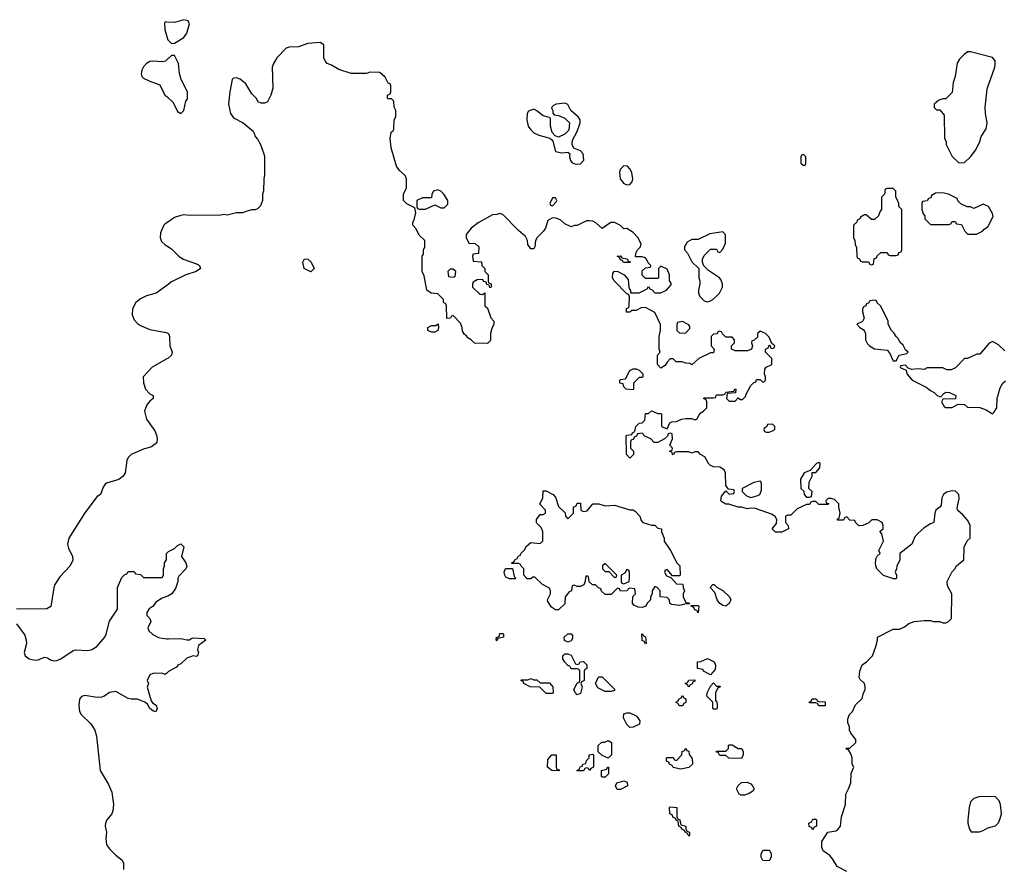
# Model space of a CAD drawing. Header units: inches. Extents: x 2494115 to 2685112, y 774173 to 915163.
# Tile 186 of 215: x 2639050 to 2645407, y 886304 to 891776. Entities that reach past the tile are written whole.
import ezdxf

# ---------------------------------------------------------------- set-up
doc = ezdxf.new("R2010")
doc.units = ezdxf.units.IN
doc.header["$MEASUREMENT"] = 0
for name, color, linetype in [('C6838', 7, 'Continuous'), ('C6839', 7, 'Continuous'), ('C6848', 7, 'Continuous'), ('C6849', 7, 'Continuous')]:
    doc.layers.add(name, color=color, linetype=linetype)

msp = doc.modelspace()

# ---------------------------------------------------------------- linework, layer by layer
at = {"layer": 'C6838', "color": 5, "elevation": 60}
for points in [[(2639893.3, 890000), (2639870, 889994), (2639830, 889974.5), (2639799.1, 889950), (2639779.3, 889910), (2639777.3, 889870), (2639790, 889838), (2639810, 889816), (2639830, 889801), (2639890, 889776.3), (2639996.7, 889756.7), (2640000, 889755.2)], [(2640000, 889586.6), (2639906.6, 889533.4), (2639848.2, 889470), (2639850, 889432), (2639863, 889390), (2639890, 889361), (2639911.3, 889350), (2639911.3, 889330), (2639890, 889314), (2639870.7, 889290), (2639856.3, 889250), (2639870, 889198), (2639922, 889122), (2639933.7, 889093.7), (2639938.8, 889070), (2639936, 889044), (2639902, 889018), (2639850, 889004), (2639770, 888968.7), (2639751.3, 888950), (2639741, 888930), (2639731.3, 888850), (2639718, 888830), (2639690, 888808.7), (2639610, 888784), (2639602.5, 888777.5), (2639590, 888758), (2639572, 888710), (2639550, 888698), (2639470, 888593.2), (2639367, 888430), (2639358.7, 888390), (2639365.3, 888365.2), (2639390.7, 888310), (2639392.8, 888287.2), (2639376.3, 888250), (2639310, 888179.5), (2639277, 888130), (2639270, 888108), (2639252.3, 887987.7), (2639226.2, 887973.8), (2639028.8, 887971.2)], [(2639030, 887876.3), (2639082.8, 887802.8), (2639093.1, 887770), (2639093.4, 887750), (2639078.7, 887690), (2639085.7, 887670), (2639110.8, 887650), (2639150, 887640.3), (2639170, 887643.7), (2639210, 887661.6), (2639230, 887657.1), (2639250, 887643.7), (2639270, 887637.4), (2639290, 887638.9), (2639317, 887650), (2639395.6, 887704.4), (2639410, 887708.5), (2639490, 887704.4), (2639515.3, 887710), (2639549.2, 887730), (2639599, 887790), (2639609, 887810), (2639630, 887894), (2639682, 887970), (2639682, 888110), (2639710, 888174), (2639727.3, 888192.7), (2639742, 888198), (2639750, 888214), (2639790, 888214), (2639798, 888198), (2639830, 888194), (2639850, 888174), (2639970, 888174), (2639978, 888190), (2639978, 888230), (2639986, 888250), (2639986, 888270), (2639998, 888290), (2639998, 888330), (2640000, 888332)], [(2640000, 888051.5), (2639970, 888042), (2639930, 888015.3), (2639911.3, 887990), (2639887.1, 887972.9), (2639871.3, 887950), (2639871.3, 887930), (2639891, 887910), (2639896, 887890), (2639878, 887850), (2639884.7, 887830), (2639910, 887806), (2639947.5, 887787.5), (2639970, 887782.8), (2640000, 887779.8)], [(2640000, 887558), (2639990, 887548), (2639975.3, 887555.3), (2639930, 887558), (2639910, 887555.3), (2639890, 887546), (2639874, 887510), (2639882, 887490), (2639874, 887466), (2639898.8, 887378.8), (2639906.8, 887366.8), (2639930.7, 887350), (2639937.3, 887330), (2639930, 887308.7), (2639910, 887314), (2639890, 887329), (2639876.5, 887356.5), (2639858, 887370), (2639810, 887388.7), (2639771.1, 887388.9), (2639750, 887394), (2639670, 887438), (2639630, 887432), (2639592.9, 887407.1), (2639578, 887402), (2639550, 887399.7), (2639470, 887412.6), (2639450, 887407.6), (2639437.4, 887390), (2639432.4, 887350), (2639436.1, 887310), (2639446.3, 887290), (2639510.2, 887230.2), (2639535.6, 887190), (2639545.5, 887150), (2639569.1, 886930), (2639622.3, 886842.3), (2639646, 886790), (2639655.5, 886710), (2639652.1, 886667.9), (2639645.5, 886650), (2639614, 886610), (2639603.8, 886590), (2639602.4, 886570), (2639610.6, 886530), (2639606.4, 886490), (2639610.6, 886450), (2639630, 886422.8), (2639670, 886382.8), (2639711, 886350), (2639721, 886330), (2639721, 886290)]]:
    msp.add_lwpolyline(points, dxfattribs=at)
at = {"layer": 'C6839', "color": 5, "elevation": 60}
for points in [[(2640000, 891761.4), (2639990, 891762), (2639985.2, 891754.8), (2639987.7, 891712.3), (2640000, 891667.7)], [(2640000, 891517.8), (2639990.8, 891509.2), (2639970, 891505.2), (2639910, 891509.3), (2639890, 891506), (2639870, 891494.5), (2639850, 891472.7), (2639839.5, 891450), (2639834, 891430), (2639838.4, 891410), (2639850, 891399.5), (2639890, 891380.4), (2639955.8, 891355.8), (2639988.2, 891290), (2640000, 891279.5)], [(2640000, 890465.7), (2639990, 890459), (2639981, 890450), (2639959.6, 890400.4), (2639958, 890370), (2639965.4, 890345.4), (2639990, 890322), (2640000, 890316)], [(2640000, 890061.3), (2639932, 890010), (2639893.3, 890000)]]:
    msp.add_lwpolyline(points, dxfattribs=at)
at = {"layer": 'C6848', "color": 5, "elevation": 60}
for points in [[(2642054, 890000), (2642054, 889930), (2642070, 889914), (2642091.1, 889851.1), (2642112, 889830), (2642111.3, 889810), (2642098, 889782), (2642091, 889750), (2642090, 889706), (2642070, 889686), (2641987.3, 889687.3), (2641966, 889710), (2641943.1, 889723.1), (2641935.3, 889735.3), (2641923.1, 889743.1), (2641910, 889766), (2641908, 889790), (2641896.4, 889816.4), (2641850, 889866), (2641838, 889862), (2641831.6, 889848.4), (2641807.3, 889847.3), (2641806, 889930), (2641802, 889942), (2641786, 889950), (2641786, 889970), (2641756, 890000)], [(2644390, 886278), (2644328.9, 886308.9), (2644299, 886359), (2644280.4, 886380.4), (2644238, 886410), (2644228.4, 886431.6), (2644228.4, 886471.6), (2644268, 886530), (2644320.2, 886539.8), (2644332.9, 886547.1), (2644348.7, 886570), (2644355.3, 886630), (2644382, 886710), (2644383.1, 886776.9), (2644402, 886810), (2644415.3, 886850), (2644418, 886910), (2644435.3, 886950), (2644426, 886970), (2644426, 887010), (2644416.4, 887036.4), (2644402, 887062), (2644387.3, 887067.3), (2644386, 887074), (2644410, 887074), (2644448, 887110), (2644448, 887130), (2644415.3, 887170), (2644408.7, 887190), (2644408.7, 887210), (2644396.4, 887236.4), (2644396.4, 887263.6), (2644408, 887290), (2644428, 887310), (2644447.3, 887352.7), (2644490, 887394), (2644498, 887430), (2644508.7, 887450), (2644509, 887470), (2644504, 887490), (2644476, 887516), (2644469.3, 887529.3), (2644474.5, 887570), (2644489, 887611), (2644518, 887630), (2644555.3, 887670), (2644578, 887730), (2644588, 887770), (2644588, 887790), (2644690, 887842), (2644730, 887842), (2644763.1, 887856.9), (2644790, 887878), (2644826, 887890), (2644890, 887898), (2644930, 887898), (2644950, 887892), (2644990, 887892), (2645010, 887882), (2645030, 887882), (2645046, 887890), (2645066, 887910), (2645068, 888070), (2645040.4, 888120.4), (2645038, 888150), (2645068, 888210), (2645088, 888230), (2645098, 888250), (2645146, 888290), (2645148.9, 888371.1), (2645168.4, 888411.6), (2645186, 888430), (2645186, 888510), (2645178, 888530), (2645170, 888546), (2645140.4, 888580.4), (2645106, 888610), (2645102, 888622), (2645115.1, 888684.9), (2645114.5, 888710), (2645093, 888733), (2645070, 888735.1), (2645033.2, 888726.8), (2645014.8, 888710), (2645004, 888690), (2644998.8, 888641.2), (2644992, 888630), (2644964.7, 888610), (2644958, 888590), (2644951.3, 888530), (2644930, 888522), (2644890, 888495.3), (2644850, 888462), (2644830, 888438), (2644810.7, 888389.3), (2644732, 888330), (2644732, 888290), (2644712.7, 888247.3), (2644712, 888230), (2644702, 888210), (2644712, 888190), (2644712, 888170), (2644710, 888166), (2644692.7, 888167.3), (2644627.2, 888187.2), (2644585.2, 888230), (2644577.2, 888250), (2644575.3, 888270), (2644580.4, 888299.6), (2644587.3, 888312.7), (2644606, 888330), (2644598, 888350), (2644628, 888410), (2644616.4, 888456.4), (2644606, 888470), (2644606, 888474), (2644626, 888490), (2644626, 888510), (2644618, 888530), (2644587.3, 888547.3), (2644552.7, 888547.3), (2644531.6, 888528.4), (2644494, 888510), (2644469, 888509), (2644446, 888530), (2644442, 888542), (2644410, 888546), (2644390, 888566), (2644378, 888562), (2644370, 888546), (2644330, 888546), (2644330, 888554), (2644342, 888558), (2644348, 888590), (2644338, 888630), (2644338, 888650), (2644310, 888678), (2644290, 888686), (2644270, 888686), (2644254, 888670), (2644258, 888658), (2644272.7, 888652.7), (2644270, 888646), (2644210, 888646), (2644190, 888666), (2644170, 888666), (2644158, 888662), (2644150, 888646), (2644130, 888646), (2644070, 888618), (2644030, 888578), (2644010, 888578), (2643994, 888570), (2643994, 888530), (2644011.3, 888511.3), (2644014, 888490), (2643971.6, 888468.4), (2643930, 888468.7), (2643908.7, 888490), (2643936.4, 888523.6), (2643938, 888550), (2643928.7, 888568.7), (2643903.1, 888583.1), (2643800.4, 888620.4), (2643770, 888622), (2643750, 888618), (2643710, 888628.7), (2643690, 888629), (2643628.4, 888648.4), (2643608.9, 888648.9), (2643583.1, 888663.1), (2643578, 888670), (2643580.4, 888699.6), (2643610, 888734), (2643630, 888714), (2643662, 888718), (2643666, 888730), (2643662, 888742), (2643626, 888746), (2643608.4, 888768.4), (2643608, 888850), (2643598, 888870), (2643570, 888888), (2643530, 888888.7), (2643510, 888898), (2643498, 888910), (2643474.6, 888954.6), (2643446, 888970), (2643430, 888986), (2643410, 888986), (2643390, 888978), (2643370, 888986), (2643290, 888986), (2643278, 888982), (2643270, 888968), (2643266, 888970), (2643262, 888982), (2643246, 888990), (2643262, 888998), (2643266, 889010), (2643248, 889030), (2643266, 889070), (2643262, 889102), (2643250, 889106), (2643238, 889102), (2643232.7, 889087.3), (2643214, 889070), (2643170, 889046), (2643147.3, 889047.3), (2643126, 889070), (2643087.3, 889087.3), (2643070, 889106), (2643038, 889102), (2643032.7, 889087.3), (2643018, 889082), (2643012.7, 889067.3), (2642998, 889062), (2642994, 889050), (2642994, 889010), (2643014, 888990), (2643014, 888970), (2642990, 888946), (2642968.7, 888970), (2642966, 889090), (2642970, 889094), (2643002, 889098), (2643006, 889110), (2643022, 889118), (2643028, 889150), (2643050, 889172), (2643070, 889174), (2643086, 889190), (2643090, 889234), (2643110, 889234), (2643130, 889252), (2643170, 889234), (2643190, 889234), (2643194, 889230), (2643194, 889150), (2643230, 889134), (2643247.3, 889172.7), (2643260.4, 889179.6), (2643290, 889182), (2643323.1, 889196.9), (2643350, 889202), (2643390, 889202), (2643410, 889194), (2643422, 889198), (2643443.1, 889236.9), (2643466, 889250), (2643486, 889270), (2643486, 889310), (2643482, 889322), (2643466, 889330), (2643470, 889334), (2643530, 889334), (2643542, 889338), (2643550, 889354), (2643590, 889354), (2643602, 889358), (2643608.4, 889371.6), (2643662, 889378), (2643670, 889394), (2643674, 889390), (2643672.7, 889367.3), (2643618, 889362), (2643614, 889330), (2643630, 889314), (2643670, 889314), (2643690, 889334), (2643703.6, 889323.6), (2643716.4, 889323.6), (2643736.4, 889343.6), (2643740.4, 889359.6), (2643770, 889414), (2643787.3, 889432.7), (2643802, 889438), (2643807.3, 889452.7), (2643830, 889454), (2643850, 889434), (2643866, 889450), (2643866, 889470), (2643858, 889490), (2643860.4, 889519.6), (2643870, 889534), (2643906, 889550), (2643906, 889590), (2643866, 889630), (2643866, 889650), (2643882, 889658), (2643890, 889674), (2643894, 889674), (2643898, 889658), (2643910, 889654), (2643922, 889658), (2643926, 889670), (2643906, 889686), (2643890, 889726), (2643866, 889750), (2643830, 889766), (2643814, 889750), (2643812.7, 889727.3), (2643792.7, 889707.3), (2643778, 889702), (2643774, 889690), (2643782, 889670), (2643774, 889650), (2643750, 889638), (2643670, 889638), (2643646, 889650), (2643646, 889670), (2643666, 889690), (2643666, 889710), (2643650, 889726), (2643610, 889726), (2643587.3, 889747.3), (2643582, 889762), (2643570, 889766), (2643558, 889762), (2643552.7, 889747.3), (2643530, 889746), (2643514, 889730), (2643514, 889670), (2643534, 889650), (2643530, 889626), (2643510, 889626), (2643434, 889590), (2643390, 889548), (2643376.4, 889556.4), (2643350, 889558), (2643327.3, 889567.3), (2643288.4, 889568.4), (2643270, 889586), (2643250, 889586), (2643230, 889566), (2643216.9, 889543.1), (2643190, 889526), (2643168, 889550), (2643168, 889610), (2643186, 889630), (2643178, 889650), (2643178, 889730), (2643188.4, 889771.6), (2643188.4, 889808.4), (2643150, 889886), (2643090, 889918), (2643063.6, 889916.4), (2643030, 889898), (2643002, 889898), (2642990, 889888), (2642968.9, 889888.9), (2642968.4, 889911.6), (2642982, 889918), (2642986, 889930), (2642987.3, 889987.3), (2642982.7, 890000)], [(2643437, 890000), (2643442, 889990), (2643470, 889962), (2643490, 889954), (2643510, 889962), (2643526, 889970), (2643556.6, 890000)], [(2640000, 889755.2), (2640010.7, 889750), (2640017.3, 889730), (2640020.5, 889670), (2640034, 889630), (2640030.8, 889610), (2640006, 889590), (2640000, 889586.6)], [(2645410, 889638), (2645370, 889678), (2645330, 889698), (2645310, 889688), (2645250, 889618), (2645230, 889618), (2645170, 889588), (2645150, 889588), (2645091.1, 889528.9), (2645063.6, 889516.4), (2645036.4, 889516.4), (2645010, 889528), (2644910, 889528), (2644890, 889518), (2644850, 889522), (2644810, 889518), (2644786, 889526), (2644770, 889546), (2644738, 889542), (2644734, 889530), (2644774, 889514), (2644778, 889490), (2644811.3, 889450), (2644903.5, 889403.5), (2644930, 889382), (2644954, 889370), (2644974, 889350), (2644998, 889342), (2645016.4, 889363.6), (2645029.3, 889370.7), (2645054, 889370), (2645094, 889350), (2645092, 889328), (2645010, 889326), (2645002, 889310), (2645019.6, 889279.6), (2645030, 889272), (2645070, 889272), (2645110, 889294), (2645150, 889292), (2645170, 889274), (2645250, 889272), (2645290, 889258), (2645330, 889232), (2645340.4, 889239.6), (2645358, 889270), (2645362, 889330), (2645380.4, 889399.6), (2645398, 889430), (2645415.3, 889444.7)], [(2640000, 888332), (2640010, 888342), (2640050, 888362), (2640070, 888382), (2640090, 888392), (2640110, 888372), (2640096, 888310), (2640122, 888270), (2640130, 888246), (2640122, 888230), (2640076.9, 888183.1), (2640071.3, 888170), (2640071.1, 888148.9), (2640056, 888104), (2640032, 888070), (2640006.4, 888053.6), (2640000, 888051.5)], [(2640000, 887779.8), (2640010, 887778.8), (2640090, 887781), (2640130, 887772), (2640147.3, 887772.7), (2640158, 887782), (2640170, 887784.7), (2640242, 887782), (2640251.3, 887770), (2640204.5, 887735.5), (2640199.1, 887710), (2640204, 887690), (2640198, 887670), (2640190, 887665.2), (2640170, 887669), (2640130, 887655.3), (2640090, 887618), (2640071.6, 887608.4), (2640063.6, 887596.4), (2640010, 887568), (2640000, 887558)]]:
    msp.add_lwpolyline(points, dxfattribs=at)
for points in [[(2644570, 889966), (2644538, 889962), (2644532.7, 889947.3), (2644518, 889942), (2644514, 889930), (2644498, 889922), (2644492.7, 889907.3), (2644492, 889890), (2644502, 889850), (2644491.6, 889828.4), (2644454, 889810), (2644474, 889790), (2644496.9, 889776.9), (2644505.4, 889765.4), (2644511.3, 889750), (2644511, 889710), (2644523.8, 889683.8), (2644536, 889670), (2644570, 889650.8), (2644650, 889642), (2644665.4, 889625.4), (2644690, 889574), (2644710, 889574), (2644729.1, 889610.9), (2644778, 889622), (2644786, 889630), (2644770, 889646), (2644754.6, 889674.6), (2644738, 889690), (2644720.4, 889720.4), (2644708, 889730), (2644694.6, 889754.6), (2644678, 889770), (2644658, 889810), (2644658, 889830), (2644610, 889926), (2644587.3, 889947.3), (2644582, 889962)], [(2641710, 889758), (2641686, 889770), (2641686, 889790), (2641710, 889802), (2641738, 889802), (2641752, 889812), (2641754, 889790), (2641750, 889768.7), (2641730, 889758)], [(2643330, 889828), (2643298, 889822), (2643292.7, 889807.3), (2643294, 889770), (2643312.7, 889752.7), (2643350, 889754), (2643376.4, 889783.6), (2643376.4, 889796.4), (2643370, 889806)], [(2643010, 889386), (2642966, 889390), (2642950, 889406), (2642946, 889426), (2642926, 889430), (2642926, 889450), (2642930, 889454), (2642962, 889458), (2642990, 889512), (2643010, 889522), (2643030, 889522), (2643050, 889514), (2643074, 889490), (2643074, 889470), (2643070, 889466), (2643050, 889466), (2643014, 889430), (2643014, 889390)], [(2643910, 889166), (2643878, 889162), (2643872.7, 889147.3), (2643858, 889142), (2643854, 889130), (2643858, 889118), (2643870, 889114), (2643890, 889114), (2643910, 889122), (2643926, 889130), (2643926, 889150)], [(2644210, 888918), (2644194, 888910), (2644154, 888866), (2644114, 888850), (2644092, 888810), (2644094, 888750), (2644112.7, 888732.7), (2644114, 888710), (2644130, 888694), (2644150, 888694), (2644162, 888698), (2644166, 888730), (2644146, 888750), (2644148.4, 888791.6), (2644166, 888830), (2644166, 888854), (2644190, 888854), (2644216.4, 888883.6), (2644218, 888910)], [(2643830, 888798), (2643790, 888789), (2643714, 888750), (2643714, 888730), (2643742, 888702), (2643770, 888692), (2643810, 888702), (2643828.4, 888711.6), (2643840.4, 888739.6), (2643840.4, 888780.4), (2643835.3, 888795.3)], [(2642590, 888554), (2642626, 888590), (2642626, 888630), (2642642, 888638), (2642650, 888654), (2642670, 888654), (2642674, 888610), (2642690, 888602), (2642714.6, 888605.4), (2642750, 888651.3), (2642790, 888650.8), (2642830, 888638), (2642890, 888641), (2642990, 888612), (2643010, 888612), (2643023.6, 888603.6), (2643054, 888570), (2643063.6, 888543.6), (2643074, 888530), (2643130, 888514), (2643150, 888514), (2643170, 888494), (2643194, 888490), (2643194, 888470), (2643212, 888430), (2643212, 888410), (2643252, 888350), (2643292, 888270), (2643312, 888250), (2643314, 888190), (2643310, 888186), (2643266, 888186), (2643230, 888226), (2643218, 888222), (2643214, 888210), (2643226, 888186), (2643254, 888174), (2643290, 888134), (2643332.7, 888132.7), (2643334, 888110), (2643342, 888090), (2643334, 888070), (2643334, 888050), (2643350, 888014), (2643371.6, 888011.6), (2643374, 888006), (2643350, 888006), (2643310, 887995.3), (2643260.4, 888000.4), (2643247.3, 888007.3), (2643246, 888030), (2643230, 888046), (2643186, 888050), (2643186, 888090), (2643166, 888110), (2643150, 888118), (2643134, 888090), (2643134, 888070), (2643122, 888050), (2643122, 888030), (2643102, 888010), (2643092, 887990), (2643070, 887982), (2643043.1, 887983.1), (2643016.4, 887996.4), (2643006, 888010), (2643008.4, 888051.6), (2643026, 888070), (2643022, 888102), (2642990, 888106), (2642978, 888102), (2642971.6, 888088.4), (2642930, 888086), (2642922, 888102), (2642910, 888106), (2642870, 888066), (2642830, 888066), (2642807.3, 888087.3), (2642802, 888102), (2642787.3, 888107.3), (2642767.3, 888127.3), (2642748.4, 888128.4), (2642727.3, 888147.3), (2642722, 888182), (2642710, 888186), (2642703.6, 888176.4), (2642702, 888150), (2642692.7, 888127.3), (2642670, 888118), (2642650, 888118), (2642630, 888126), (2642618, 888122), (2642612, 888090), (2642598, 888082), (2642572, 888050), (2642570, 888006), (2642530, 887966), (2642510, 887966), (2642483.1, 887983.1), (2642460.4, 888020.4), (2642458, 888030), (2642478, 888070), (2642478, 888090), (2642470, 888106), (2642426, 888130), (2642376.4, 888176.4), (2642363.6, 888176.4), (2642350, 888166), (2642327.3, 888167.3), (2642306, 888190), (2642306, 888230), (2642287.3, 888247.3), (2642282, 888262), (2642270, 888266), (2642230, 888266), (2642226, 888270), (2642242, 888278), (2642246, 888290), (2642262, 888298), (2642270, 888314), (2642282, 888318), (2642286, 888330), (2642310, 888354), (2642323.1, 888376.9), (2642350, 888402), (2642410, 888394), (2642427.3, 888412.7), (2642427.3, 888472.7), (2642418, 888498), (2642387.3, 888527.3), (2642386, 888550), (2642410, 888582), (2642430, 888582), (2642446, 888590), (2642446, 888610), (2642408.7, 888648.7), (2642428, 888690), (2642430, 888734), (2642450, 888734), (2642494, 888710), (2642510, 888694), (2642530, 888634), (2642572.7, 888592.7), (2642574, 888570)], [(2642830, 888266), (2642814, 888250), (2642814, 888230), (2642830, 888214), (2642854, 888214), (2642890, 888174), (2642902, 888178), (2642906, 888190)], [(2642250, 888166), (2642212.7, 888167.3), (2642190, 888178), (2642182, 888190), (2642178, 888210), (2642187.3, 888232.7), (2642232.7, 888232.7), (2642242, 888182), (2642254, 888170)], [(2642970, 888226), (2642956.9, 888203.1), (2642934, 888190), (2642934, 888150), (2642938, 888138), (2642950, 888134), (2642970, 888142), (2642986, 888150), (2642988, 888170), (2642987.3, 888207.3), (2642982, 888222)], [(2643610, 887989.2), (2643590, 887994), (2643569.5, 888009.5), (2643554, 888030), (2643539, 888079), (2643508, 888110), (2643526, 888130), (2643534, 888130), (2643551.6, 888111.6), (2643590, 888092), (2643632, 888050), (2643642, 888030), (2643630, 888008)], [(2643430, 887948), (2643422, 887962), (2643410, 887966), (2643402, 887982), (2643386, 887990), (2643386, 887994), (2643430, 887994), (2643434, 887990)], [(2642130, 887766), (2642126, 887770), (2642128, 887790), (2642146, 887794), (2642150, 887814), (2642170, 887814), (2642174, 887810), (2642174, 887790), (2642138, 887782)], [(2642590, 887758), (2642568.4, 887768.4), (2642566, 887790), (2642588.4, 887811.6), (2642610, 887812), (2642619.6, 887799.6), (2642619.6, 887780.4), (2642610, 887766)], [(2643090, 887746), (2643082, 887762), (2643068.4, 887768.4), (2643066, 887810), (2643070, 887814), (2643078, 887798), (2643091.1, 887791.1), (2643094, 887750)], [(2642650, 887614), (2642662, 887618), (2642668.4, 887631.6), (2642690, 887632), (2642711.6, 887611.6), (2642711.6, 887588.4), (2642698, 887582), (2642694, 887570), (2642694, 887510), (2642678, 887502), (2642674, 887490), (2642682, 887470), (2642670, 887426), (2642650, 887418), (2642638, 887430), (2642628, 887450), (2642650, 887494), (2642662, 887498), (2642666, 887510), (2642666, 887570), (2642662, 887582), (2642650, 887586), (2642610, 887586), (2642602, 887602), (2642590, 887606), (2642569.1, 887629.1), (2642558, 887650), (2642558, 887670), (2642570, 887682), (2642590, 887682), (2642610, 887674), (2642638, 887618)], [(2643510, 887546), (2643466, 887570), (2643462, 887582), (2643427.3, 887587.3), (2643426, 887630), (2643447.3, 887632.7), (2643490, 887652), (2643534, 887630), (2643542, 887610), (2643539.6, 887580.4)], [(2642370, 887514), (2642390, 887514), (2642410, 887494), (2642470, 887494), (2642492, 887470), (2642494, 887430), (2642490, 887426), (2642450, 887426), (2642408, 887468), (2642346, 887470), (2642306, 887490), (2642302, 887502), (2642286, 887510), (2642290, 887514), (2642330, 887514), (2642350, 887522)], [(2642830, 887438), (2642783.1, 887463.1), (2642768, 887490), (2642786, 887530), (2642790, 887534), (2642810, 887534), (2642890, 887454), (2642890, 887446), (2642870, 887438)], [(2643370, 887466), (2643362, 887482), (2643346, 887490), (2643362, 887498), (2643370, 887512), (2643410, 887514), (2643410, 887506), (2643398, 887502), (2643390, 887486), (2643378, 887482)], [(2643550, 887474), (2643570, 887474), (2643574, 887470), (2643558, 887462), (2643542, 887430), (2643542, 887382), (2643552, 887370), (2643554, 887350), (2643554, 887330), (2643550, 887326), (2643530, 887326), (2643526, 887330), (2643526, 887370), (2643486, 887410), (2643488, 887430), (2643510, 887474), (2643530, 887494)], [(2643330, 887346), (2643307.3, 887347.3), (2643302, 887362), (2643286, 887370), (2643302, 887378), (2643306, 887390), (2643322, 887398), (2643330, 887414), (2643338, 887398), (2643352, 887392), (2643351.6, 887368.4), (2643338, 887362)], [(2644210, 887346), (2644202, 887362), (2644190, 887366), (2644150, 887366), (2644148, 887370), (2644162, 887378), (2644167.3, 887392.7), (2644187.3, 887392.7), (2644194, 887390), (2644198, 887378), (2644210, 887374), (2644251.3, 887371.3), (2644250, 887346)], [(2642990, 887206), (2642970, 887226), (2642948.7, 887270), (2642950, 887294), (2642970, 887302), (2642990, 887302), (2643030, 887282), (2643042, 887270), (2643054, 887250), (2643052.7, 887227.3), (2643010, 887208)], [(2642850, 887008), (2642810, 887026), (2642786, 887050), (2642786, 887090), (2642808.4, 887111.6), (2642827.3, 887112.7), (2642850, 887122), (2642872, 887110), (2642872, 887030)], [(2643318, 886938), (2643270, 886948), (2643262, 886962), (2643246, 886970), (2643242, 886982), (2643226, 886990), (2643226, 887010), (2643230, 887014), (2643270, 887014), (2643278, 886998), (2643290, 886994), (2643326, 887030), (2643328.4, 887051.6), (2643342, 887058), (2643350, 887074), (2643358, 887058), (2643370, 887054), (2643372.7, 887032.7), (2643392.7, 887007.3), (2643394, 886970), (2643370, 886948)], [(2643710, 887006), (2643628.4, 887008.4), (2643610, 887026), (2643570, 887026), (2643562, 887042), (2643546, 887050), (2643550, 887054), (2643610, 887054), (2643626, 887070), (2643626, 887090), (2643630, 887094), (2643650, 887094), (2643690, 887072), (2643712, 887070), (2643722, 887050), (2643722, 887030)], [(2642530, 886926), (2642486, 886930), (2642458, 886950), (2642460.4, 886999.6), (2642486, 887030), (2642514, 887030), (2642514, 886950), (2642518, 886938), (2642532.7, 886932.7), (2642534, 886926)], [(2642730, 886928), (2642722, 886942), (2642710, 886946), (2642698, 886942), (2642690, 886926), (2642650, 886926), (2642648, 886930), (2642662, 886938), (2642670, 886954), (2642682, 886958), (2642686, 886970), (2642706, 886974), (2642710, 886994), (2642726, 887010), (2642726, 887030), (2642750, 887034), (2642754, 887030), (2642754, 886950), (2642738, 886942)], [(2642810, 886886), (2642806, 886890), (2642806, 886930), (2642842, 886938), (2642846, 886950), (2642851.6, 886951.6), (2642851.6, 886908.4), (2642830, 886886)], [(2642910, 886806), (2642906, 886810), (2642898, 886830), (2642906, 886850), (2642950, 886862), (2642972.7, 886852.7), (2642974, 886830), (2642930, 886806)], [(2643708.9, 886768.9), (2643696.4, 886776.4), (2643678, 886810), (2643688.9, 886831.1), (2643710, 886852), (2643747.3, 886852.7), (2643770, 886842), (2643782, 886830), (2643792, 886810), (2643783.6, 886796.4), (2643759.8, 886780.2), (2643730, 886769)], [(2645330, 886762), (2645242, 886758), (2645211.1, 886748.9), (2645190, 886726), (2645181, 886690), (2645171, 886610), (2645171.3, 886590), (2645182, 886550), (2645192.7, 886532.7), (2645247.3, 886532.7), (2645270, 886542), (2645300.4, 886559.6), (2645350, 886572), (2645368.9, 886591.1), (2645380.2, 886619.8), (2645389, 886650), (2645382, 886710), (2645373.6, 886733.6), (2645350, 886758)], [(2643370, 886506), (2643362, 886522), (2643346, 886530), (2643342, 886542), (2643326, 886550), (2643322, 886562), (2643306, 886570), (2643302, 886602), (2643290, 886606), (2643282, 886622), (2643270, 886626), (2643262, 886642), (2643248.4, 886648.4), (2643246, 886690), (2643250, 886694), (2643294, 886690), (2643294, 886630), (2643298, 886618), (2643311.3, 886611.3), (2643318, 886578), (2643351.3, 886570), (2643352, 886552), (2643358, 886538), (2643374, 886530), (2643374, 886510)], [(2644170, 886546), (2644162, 886562), (2644148.4, 886568.4), (2644146, 886590), (2644162, 886598), (2644170, 886614), (2644190, 886614), (2644194, 886610), (2644194, 886570), (2644178, 886562)], [(2643890, 886346), (2643847.3, 886347.3), (2643838, 886370), (2643838, 886390), (2643850, 886414), (2643890, 886414), (2643894, 886410), (2643902, 886390), (2643902, 886370)]]:
    msp.add_lwpolyline(points, close=True, dxfattribs=at)
at = {"layer": 'C6849', "color": 5, "elevation": 60}
for points in [[(2640000, 891667.7), (2640006, 891646), (2640030, 891622), (2640050, 891624.7), (2640110, 891660.5), (2640129.7, 891690), (2640146.3, 891750), (2640137, 891770), (2640110, 891776.4), (2640050, 891758.4), (2640000, 891761.4)], [(2641756, 890000), (2641750, 890006), (2641706, 890010), (2641678, 890030), (2641662, 890122), (2641648.4, 890151.6), (2641648, 890250), (2641656.4, 890263.6), (2641658, 890290), (2641666, 890310), (2641666, 890350), (2641630, 890386), (2641610, 890426), (2641588, 890450), (2641588, 890470), (2641596.4, 890483.6), (2641608, 890530), (2641602, 890562), (2641550, 890588), (2641528, 890610), (2641528, 890650), (2641548, 890690), (2641548, 890750), (2641538, 890770), (2641502, 890802), (2641482, 890830), (2641448.7, 890950), (2641442, 891010), (2641448.9, 891051.1), (2641462, 891058), (2641466, 891070), (2641468, 891130), (2641478, 891150), (2641478, 891190), (2641467.3, 891212.7), (2641466, 891250), (2641450, 891266), (2641430, 891266), (2641426, 891270), (2641426, 891290), (2641442, 891298), (2641446, 891310), (2641446, 891350), (2641442, 891362), (2641430, 891366), (2641410, 891406), (2641376.4, 891436.4), (2641310, 891438), (2641290, 891428), (2641190, 891428), (2641110, 891455.3), (2641063.1, 891483.1), (2641034.6, 891494.6), (2641022, 891510), (2641014, 891530), (2641013.2, 891613.2), (2640990, 891628.7), (2640910, 891622.7), (2640850, 891601.6), (2640790, 891598.4), (2640770, 891591.8), (2640711.3, 891530), (2640687.3, 891490), (2640680.7, 891470), (2640685.4, 891334.6), (2640672, 891290), (2640650, 891246), (2640630, 891238), (2640610, 891238), (2640590, 891246), (2640578, 891270), (2640550, 891298), (2640510, 891362), (2640473.2, 891393.2), (2640450, 891402), (2640430, 891398), (2640422, 891390), (2640406.8, 891310), (2640398, 891230), (2640411.3, 891170), (2640430, 891142), (2640494, 891110), (2640556.9, 891056.9), (2640564.7, 891044.7), (2640570, 891022), (2640585.4, 891005.4), (2640604.7, 890970), (2640626, 890910), (2640631.3, 890890), (2640631.6, 890771.6), (2640626, 890750), (2640624.7, 890670), (2640618, 890650), (2640618, 890610), (2640605.4, 890574.6), (2640585.4, 890554.6), (2640570.9, 890549.1), (2640550, 890549), (2640510, 890539), (2640490, 890528.7), (2640450, 890528.7), (2640390, 890515.3), (2640370, 890519), (2640350, 890514), (2640150, 890512.7), (2640110, 890516), (2640090, 890512.7), (2640050, 890499.3), (2640000, 890465.7)], [(2640000, 891279.5), (2640042, 891242), (2640070, 891184.7), (2640090, 891171.3), (2640109.1, 891190.9), (2640124, 891250), (2640133.6, 891266.4), (2640133.6, 891310), (2640093.2, 891390), (2640082, 891430), (2640074.6, 891494.6), (2640050, 891546), (2640030, 891546), (2640000, 891517.8)], [(2642982.7, 890000), (2642982, 890002), (2642970, 890006), (2642888, 890090), (2642878, 890110), (2642880.4, 890139.6), (2642890, 890152), (2642911.6, 890151.6), (2642954, 890130), (2642979.6, 890099.6), (2642982, 890050), (2642994, 890026), (2642994, 890014), (2643010, 890012), (2643050, 890012), (2643102, 890038), (2643110, 890054), (2643118, 890038), (2643132.7, 890032.7), (2643150, 890014), (2643190, 890014), (2643226, 890030), (2643256.4, 890063.6), (2643256.4, 890076.4), (2643246, 890090), (2643246, 890130), (2643230, 890166), (2643190, 890186), (2643174, 890170), (2643174, 890110), (2643170, 890106), (2643090, 890106), (2643070, 890126), (2643070, 890154), (2643090, 890174), (2643122, 890178), (2643126, 890190), (2643107.3, 890207.3), (2643098, 890230), (2643090, 890238), (2643070, 890246), (2643026, 890246), (2643028, 890270), (2643038, 890290), (2643058, 890310), (2643062, 890330), (2643042, 890370), (2643010, 890402), (2642970, 890428), (2642950, 890426), (2642928.4, 890448.4), (2642890, 890468), (2642866, 890466), (2642810, 890428), (2642770, 890464), (2642750, 890475.3), (2642730, 890478), (2642710, 890478), (2642650, 890448), (2642632.7, 890447.3), (2642610, 890438), (2642570, 890458), (2642543.1, 890483.1), (2642514.6, 890494.6), (2642490, 890498), (2642461, 890479), (2642444.7, 890430), (2642430.7, 890409.3), (2642391, 890370), (2642381, 890350), (2642376, 890310), (2642370, 890298), (2642350, 890298), (2642330, 890326), (2642329, 890350), (2642316.5, 890376.5), (2642270, 890415.3), (2642170, 890518), (2642150, 890526), (2642130, 890518), (2642103.6, 890516.4), (2642010, 890464), (2641964.7, 890430), (2641932, 890390), (2641932, 890370), (2641950, 890334), (2641990, 890332), (2642014, 890310), (2642012.7, 890267.3), (2641978, 890262), (2641974, 890250), (2641978, 890218), (2642032.7, 890212.7), (2642034, 890190), (2642054, 890170), (2642054, 890150), (2642074, 890130), (2642074, 890090), (2642078, 890078), (2642094, 890070), (2642094, 890050), (2642086, 890046), (2642082, 890062), (2642067.3, 890067.3), (2642062, 890082), (2642050, 890086), (2642038, 890098), (2642003.6, 890096.4), (2641978, 890082), (2641974, 890070), (2641974, 890050), (2642014, 890010), (2642023.6, 890003.6), (2642038, 890002), (2642054, 890014), (2642054, 890000)], [(2643556.6, 890000), (2643568.4, 890011.6), (2643588, 890050), (2643588.7, 890070), (2643578, 890098), (2643568, 890110), (2643496.4, 890156.4), (2643467.3, 890187.3), (2643458, 890210), (2643458, 890230), (2643470, 890254), (2643510, 890294), (2643550, 890294), (2643558, 890278), (2643570, 890274), (2643590, 890294), (2643607.3, 890332.7), (2643608, 890350), (2643607.3, 890387.3), (2643590, 890406), (2643505.4, 890394.6), (2643430, 890358), (2643390, 890358), (2643359.6, 890340.4), (2643342, 890310), (2643342, 890290), (2643362, 890270), (2643390, 890214), (2643434, 890170), (2643434, 890110), (2643442, 890090), (2643442, 890070), (2643432, 890030), (2643432, 890010), (2643437, 890000)], [(2640000, 890316), (2640030, 890298), (2640078, 890250), (2640104.7, 890230), (2640198, 890198), (2640211.3, 890190), (2640218, 890170), (2640190.4, 890149.6), (2640122, 890130), (2640030, 890084), (2640000, 890061.3)]]:
    msp.add_lwpolyline(points, dxfattribs=at)
for points in [[(2645190, 891569.3), (2645170, 891569), (2645146, 891550), (2645118.5, 891521.5), (2645103.4, 891496.6), (2645090.7, 891409.3), (2645078, 891370), (2645070, 891306), (2645030, 891266), (2645010, 891266), (2644983.6, 891256.4), (2644954, 891230), (2644954, 891210), (2644970, 891194), (2644990, 891194), (2645019.6, 891159.6), (2645022, 891010), (2645032, 890990), (2645032, 890970), (2645070, 890894), (2645112.7, 890852.7), (2645150, 890854), (2645190, 890892), (2645223.1, 890936.9), (2645248.7, 890990), (2645258, 891022), (2645290, 891072), (2645297, 891110), (2645285.1, 891170), (2645283.6, 891210), (2645291.3, 891290), (2645297.6, 891330), (2645346, 891470), (2645349.2, 891490), (2645349, 891510), (2645331.9, 891531.9)], [(2642570, 891237.2), (2642514, 891230), (2642496.9, 891223.1), (2642484.7, 891210), (2642492, 891188), (2642492, 891172), (2642502, 891162), (2642530, 891158), (2642570, 891141), (2642601, 891110), (2642596, 891064), (2642570, 891038), (2642530, 891018), (2642507.3, 891027.3), (2642488.4, 891048.4), (2642478, 891090), (2642478, 891138), (2642470, 891146), (2642430, 891155.3), (2642390, 891189), (2642370, 891199), (2642334.8, 891185.2), (2642326, 891170), (2642324, 891130), (2642334, 891090), (2642350, 891066), (2642370, 891046.8), (2642402, 891030), (2642472, 891012), (2642483.6, 891003.6), (2642492, 890992), (2642510, 890924.7), (2642550, 890916), (2642590, 890922), (2642602, 890910), (2642601, 890890), (2642607.1, 890867.1), (2642615.3, 890855.3), (2642627.1, 890847.1), (2642643.5, 890843.5), (2642670, 890846.8), (2642693.2, 890870), (2642689, 890910), (2642670, 890929), (2642628, 890948), (2642618, 890970), (2642620.4, 890999.6), (2642650, 891054), (2642668.7, 891110), (2642668.7, 891130), (2642655.3, 891150), (2642609.3, 891189.3), (2642589.1, 891229.1)], [(2644110, 890906), (2644098, 890902), (2644094, 890890), (2644094, 890850), (2644110, 890834), (2644122, 890838), (2644126, 890850), (2644126, 890890)], [(2642950, 890833.2), (2642926.8, 890810), (2642922.8, 890790), (2642926.8, 890750), (2642950, 890718), (2642970, 890711), (2642990, 890711.3), (2643004, 890730), (2643009.3, 890750), (2643002, 890790), (2642990, 890814), (2642974, 890830)], [(2641750, 890679), (2641722, 890670), (2641712, 890650), (2641710, 890626), (2641650, 890626), (2641614, 890610), (2641614, 890570), (2641618, 890558), (2641630, 890554), (2641670, 890554), (2641730, 890582), (2641770, 890562), (2641790, 890562), (2641813.6, 890586.4), (2641814, 890610), (2641788.7, 890650), (2641770, 890668.7)], [(2644690, 890686), (2644650, 890686), (2644638, 890682), (2644634, 890650), (2644614, 890630), (2644614, 890550), (2644603.6, 890536.4), (2644594, 890510), (2644570, 890486), (2644550, 890486), (2644516.4, 890516.4), (2644503.6, 890516.4), (2644478, 890502), (2644474, 890490), (2644458, 890482), (2644454, 890470), (2644434, 890450), (2644434, 890370), (2644442, 890350), (2644443.6, 890323.6), (2644452.7, 890307.3), (2644454, 890250), (2644458, 890238), (2644472.7, 890232.7), (2644478, 890218), (2644490, 890214), (2644530, 890214), (2644538, 890198), (2644550, 890194), (2644562, 890198), (2644567.3, 890232.7), (2644582, 890238), (2644587.3, 890252.7), (2644610, 890274), (2644650, 890274), (2644658, 890258), (2644670, 890254), (2644710, 890254), (2644722, 890258), (2644727.3, 890272.7), (2644742, 890278), (2644746, 890290), (2644746, 890550), (2644726, 890570), (2644726, 890590), (2644716.4, 890616.4), (2644706, 890630), (2644706, 890670)], [(2642510, 890626), (2642490, 890626), (2642474, 890590), (2642478, 890578), (2642490, 890574), (2642516.4, 890603.6), (2642518, 890610)], [(2645010, 890658), (2644963.6, 890656.4), (2644938, 890642), (2644932.7, 890627.3), (2644918, 890622), (2644910, 890606), (2644878, 890602), (2644874, 890590), (2644874, 890550), (2644883.6, 890523.6), (2644894, 890510), (2644894, 890490), (2644930, 890454), (2645050, 890454), (2645062, 890458), (2645070, 890474), (2645090, 890474), (2645098, 890458), (2645130, 890454), (2645151.6, 890411.6), (2645172.7, 890392.7), (2645227.3, 890392.7), (2645250, 890402), (2645266, 890410), (2645276.4, 890423.6), (2645300.4, 890439.6), (2645334.6, 890505.4), (2645330, 890526), (2645306, 890570), (2645270, 890586), (2645210, 890558), (2645190, 890568), (2645168.4, 890568.4), (2645127.3, 890587.3), (2645107.3, 890607.3), (2645102, 890622), (2645046, 890650)], [(2640930, 890148.7), (2640888, 890170), (2640878, 890210), (2640888.4, 890231.6), (2640910, 890231.3), (2640932, 890210), (2640952, 890170)], [(2642990, 890208), (2642948.4, 890208.4), (2642942, 890222), (2642930, 890226), (2642922, 890242), (2642908, 890250), (2642930, 890252), (2642938, 890238), (2642971.6, 890231.6), (2642978, 890218), (2642994, 890214)], [(2641850, 890166), (2641830, 890166), (2641814, 890150), (2641818, 890118), (2641850, 890114), (2641862, 890118), (2641866, 890150)]]:
    msp.add_lwpolyline(points, close=True, dxfattribs=at)

doc.saveas('drawing.dxf')
